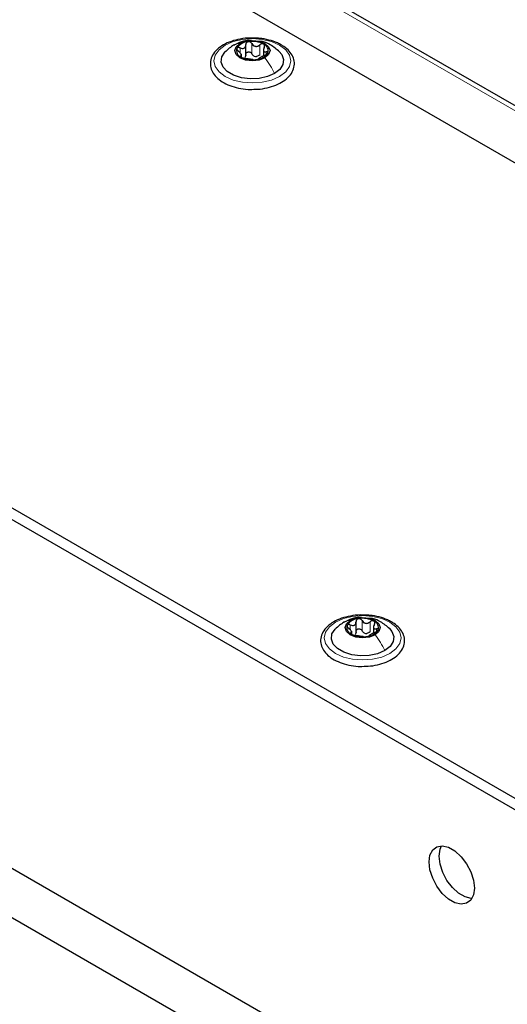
# Paper-space layout 'Blatt4' of a CAD drawing. Header units: millimetres. Extents: x 5 to 418, y 2 to 292.
# Tile 107 of 111: x 300 to 311, y 228 to 251. Entities that reach past the tile are written whole.
import ezdxf

# ---------------------------------------------------------------- set-up
doc = ezdxf.new("R2010")
doc.units = ezdxf.units.MM

psp = doc.layouts.new('Blatt4')

# ---------------------------------------------------------------- linework, layer by layer
at = {"color": 7, "linetype": 'Continuous', "lineweight": 25}
for p, q in [((343.284, 229.762), (285.537, 263.099)), ((344.453, 230.425), (288.355, 262.809)), ((261.802, 261.916), (327.563, 223.953)), ((261.566, 261.78), (327.327, 223.817)), ((265.809, 251.165), (323.084, 218.101)), ((305.184, 250.628), (305.184, 250.892)), ((305.593, 250.788), (305.593, 250.625)), ((305.08, 250.6), (305.08, 250.668)), ((266.162, 249.805), (319.785, 218.849)), ((307.661, 237.082), (307.661, 237.149)), ((307.764, 237.11), (307.764, 237.373)), ((308.173, 237.269), (308.173, 237.106))]:
    psp.add_line(p, q, dxfattribs=at)
at = {"color": 7, "linetype": 'Continuous', "lineweight": 18}
for p, q in [((344.286, 230.408), (288.189, 262.792)), ((305.049, 250.698), (305.049, 250.815)), ((305.324, 250.677), (305.324, 250.915)), ((305.509, 250.648), (305.509, 250.887)), ((305.06, 250.605), (305.06, 250.628)), ((305.661, 250.659), (305.661, 250.721)), ((307.905, 237.159), (307.905, 237.397)), ((307.629, 237.18), (307.629, 237.297)), ((308.09, 237.13), (308.09, 237.368)), ((308.242, 237.141), (308.242, 237.202)), ((307.641, 237.087), (307.641, 237.109))]:
    psp.add_line(p, q, dxfattribs=at)
at = {"color": 7, "linetype": 'Continuous', "lineweight": 18, "flags": 128}
for points in [[(305.973, 250.145), (305.786, 250.062), (305.569, 250.011), (305.336, 249.993), (305.103, 250.011), (304.886, 250.062), (304.7, 250.145), (304.557, 250.253), (304.467, 250.378), (304.436, 250.512), (304.467, 250.647), (304.557, 250.772), (304.7, 250.88), (304.886, 250.962), (305.103, 251.014), (305.336, 251.032), (305.569, 251.014), (305.786, 250.962), (305.973, 250.88), (306.116, 250.772), (306.205, 250.647), (306.236, 250.512), (306.205, 250.378), (306.116, 250.253), (305.973, 250.145)], [(308.553, 236.627), (308.367, 236.544), (308.15, 236.492), (307.917, 236.474), (307.684, 236.492), (307.467, 236.544), (307.281, 236.627), (307.138, 236.734), (307.048, 236.86), (307.017, 236.994), (307.048, 237.128), (307.138, 237.254), (307.281, 237.361), (307.467, 237.444), (307.684, 237.496), (307.917, 237.514), (308.15, 237.496), (308.367, 237.444), (308.553, 237.361), (308.696, 237.254), (308.786, 237.128), (308.817, 236.994), (308.786, 236.86), (308.696, 236.734), (308.553, 236.627)]]:
    psp.add_lwpolyline(points, dxfattribs=at)
at = {"color": 7, "linetype": 'Continuous', "lineweight": 25, "flags": 128}
for points in [[(305.044, 250.919), (305.178, 250.971), (305.336, 250.989), (305.494, 250.971), (305.628, 250.919), (305.717, 250.842), (305.749, 250.751), (305.717, 250.659), (305.628, 250.582)], [(305.628, 250.582), (305.494, 250.531), (305.336, 250.512), (305.178, 250.531), (305.044, 250.582), (304.955, 250.659), (304.924, 250.751), (304.955, 250.842), (305.044, 250.919)], [(305.855, 250.213), (305.688, 250.141), (305.492, 250.099), (305.284, 250.09), (305.08, 250.116), (304.897, 250.173), (304.749, 250.259), (304.649, 250.364), (304.605, 250.482), (304.62, 250.602), (304.692, 250.715), (304.697, 250.72)], [(305.966, 250.729), (306.023, 250.66), (306.068, 250.543), (306.053, 250.422), (305.98, 250.309), (305.855, 250.213)], [(308.209, 237.064), (308.075, 237.012), (307.917, 236.994), (307.759, 237.012), (307.625, 237.064), (307.536, 237.141), (307.505, 237.232), (307.536, 237.323), (307.625, 237.401)], [(307.625, 237.401), (307.759, 237.452), (307.917, 237.47), (308.075, 237.452), (308.209, 237.401), (308.298, 237.323), (308.33, 237.232), (308.298, 237.141), (308.209, 237.064)], [(308.436, 236.695), (308.268, 236.622), (308.073, 236.58), (307.865, 236.572), (307.661, 236.597), (307.478, 236.655), (307.33, 236.74), (307.23, 236.846), (307.186, 236.964), (307.2, 237.084), (307.273, 237.197), (307.278, 237.202)], [(308.547, 237.211), (308.604, 237.142), (308.649, 237.024), (308.634, 236.904), (308.561, 236.791), (308.436, 236.695)], [(310.533, 231.13), (310.512, 230.97), (310.449, 230.848), (310.35, 230.773), (310.223, 230.752), (310.078, 230.787), (309.928, 230.874), (309.783, 231.007), (309.656, 231.174), (309.557, 231.363), (309.494, 231.558), (309.473, 231.743), (309.494, 231.903), (309.557, 232.025), (309.656, 232.1), (309.783, 232.121), (309.928, 232.086), (310.078, 231.999), (310.223, 231.866), (310.35, 231.699), (310.449, 231.51), (310.512, 231.315), (310.533, 231.13)], [(310.477, 230.888), (310.459, 230.888), (310.314, 230.923), (310.163, 231.01), (310.018, 231.143), (309.891, 231.31), (309.793, 231.499), (309.73, 231.694), (309.708, 231.879), (309.73, 232.039), (309.765, 232.121)]]:
    psp.add_lwpolyline(points, dxfattribs=at)
at = {"color": 7, "linetype": 'Continuous', "lineweight": 25}
for centre, radius, start, end in [((305.129, 250.752), 0.165, 160.539, 249.2579), ((305.26, 250.618), 0.342, 93.4335, 146.5611), ((305.337, 250.392), 0.576, 62.6428, 99.7711), ((305.543, 250.749), 0.165, 340.539, 69.2579), ((305.335, 251.109), 0.576, 242.6428, 279.7711), ((305.439, 250.824), 0.211, 254.2708, 268.1431), ((305.413, 250.883), 0.342, 273.4335, 326.5611), ((307.84, 237.1), 0.342, 93.4335, 146.5611), ((307.918, 236.874), 0.576, 62.6428, 99.7711), ((308.124, 237.231), 0.165, 340.539, 69.2579), ((307.71, 237.233), 0.165, 160.539, 249.2579), ((307.994, 237.365), 0.342, 273.4335, 326.5611), ((307.916, 237.59), 0.576, 242.6428, 279.7711), ((308.02, 237.305), 0.211, 254.2708, 268.1431)]:
    psp.add_arc(centre, radius, start, end, dxfattribs=at)
for points, knots in [([(305.411, 251.042), (305.367, 251.044), (305.247, 251.051), (305.051, 251.027), (304.84, 250.973), (304.654, 250.889), (304.503, 250.78), (304.398, 250.648), (304.347, 250.501), (304.355, 250.353), (304.414, 250.216), (304.52, 250.095), (304.668, 249.992), (304.853, 249.911), (305.065, 249.861), (305.226, 249.839), (305.311, 249.843), (305.321, 249.843)], [0, 0, 0, 0, 0.043178, 0.116961, 0.19094, 0.26533, 0.340301, 0.415461, 0.48884, 0.558844, 0.627333, 0.696902, 0.76915, 0.842962, 0.916921, 0.990714, 1, 1, 1, 1]), ([(305.314, 250.985), (305.297, 250.988), (305.219, 250.997), (305.073, 250.959), (304.957, 250.904), (304.896, 250.875)], [0, 0, 0, 0, 0.1144085, 0.5347632, 1, 1, 1, 1]), ([(306.014, 250.884), (305.984, 250.9), (305.896, 250.947), (305.726, 251.003), (305.55, 251.039), (305.443, 251.041), (305.411, 251.042)], [0, 0, 0, 0, 0.180167, 0.52014, 0.85956, 1, 1, 1, 1]), ([(304.897, 250.876), (304.863, 250.855), (304.791, 250.81), (304.728, 250.75), (304.695, 250.718)], [0, 0, 0, 0, 0.473586, 1, 1, 1, 1]), ([(304.974, 250.807), (304.972, 250.801), (304.97, 250.79), (304.977, 250.771), (304.991, 250.751), (305.004, 250.74), (305.011, 250.734)], [0, 0, 0, 0, 0.249857, 0.499466, 0.749011, 1, 1, 1, 1]), ([(305.049, 250.815), (305.041, 250.818), (305.025, 250.824), (305.002, 250.825), (304.983, 250.82), (304.977, 250.811), (304.974, 250.807)], [0, 0, 0, 0, 0.2498071, 0.5000551, 0.7503094, 1, 1, 1, 1]), ([(305.049, 250.815), (305.065, 250.809), (305.091, 250.8), (305.124, 250.802), (305.146, 250.81), (305.163, 250.825), (305.18, 250.852), (305.182, 250.877), (305.183, 250.893)], [0, 0, 0, 0, 0.249168, 0.374303, 0.498903, 0.623987, 0.749746, 1, 1, 1, 1]), ([(305.239, 250.96), (305.231, 250.957), (305.214, 250.953), (305.196, 250.937), (305.185, 250.917), (305.184, 250.901), (305.183, 250.893)], [0, 0, 0, 0, 0.250033, 0.499632, 0.749228, 1, 1, 1, 1]), ([(305.324, 250.915), (305.32, 250.922), (305.311, 250.936), (305.29, 250.952), (305.265, 250.961), (305.248, 250.96), (305.239, 250.96)], [0, 0, 0, 0, 0.249815, 0.499908, 0.75012, 1, 1, 1, 1]), ([(305.321, 249.843), (305.387, 249.844), (305.53, 249.846), (305.74, 249.888), (305.939, 249.958), (306.106, 250.057), (306.233, 250.179), (306.309, 250.321), (306.328, 250.47), (306.291, 250.613), (306.205, 250.741), (306.105, 250.829), (306.034, 250.872), (306.014, 250.884)], [0, 0, 0, 0, 0.086679, 0.18602, 0.285774, 0.386232, 0.487425, 0.587594, 0.683756, 0.776289, 0.868666, 0.964239, 1, 1, 1, 1]), ([(305.324, 250.915), (305.334, 250.9), (305.348, 250.878), (305.379, 250.859), (305.406, 250.85), (305.433, 250.85), (305.47, 250.859), (305.493, 250.875), (305.509, 250.887)], [0, 0, 0, 0, 0.249199, 0.374336, 0.49893, 0.624007, 0.749759, 1, 1, 1, 1]), ([(305.971, 250.724), (305.902, 250.782), (305.782, 250.882), (305.615, 250.961), (305.527, 250.966), (305.505, 250.967)], [0, 0, 0, 0, 0.507466, 0.877443, 1, 1, 1, 1]), ([(305.601, 250.904), (305.594, 250.906), (305.581, 250.912), (305.555, 250.911), (305.53, 250.902), (305.516, 250.892), (305.509, 250.887)], [0, 0, 0, 0, 0.249991, 0.499611, 0.749127, 1, 1, 1, 1]), ([(305.612, 250.827), (305.605, 250.811), (305.594, 250.788), (305.592, 250.759), (305.596, 250.741), (305.606, 250.728), (305.626, 250.717), (305.647, 250.719), (305.661, 250.721)], [0, 0, 0, 0, 0.249201, 0.374338, 0.498932, 0.624008, 0.74976, 1, 1, 1, 1]), ([(305.612, 250.827), (305.616, 250.834), (305.623, 250.849), (305.624, 250.871), (305.618, 250.891), (305.607, 250.899), (305.601, 250.904)], [0, 0, 0, 0, 0.249852, 0.499902, 0.750115, 1, 1, 1, 1]), ([(305.06, 250.628), (305.068, 250.63), (305.079, 250.633), (305.08, 250.646), (305.076, 250.66), (305.066, 250.677), (305.046, 250.703), (305.025, 250.722), (305.011, 250.734)], [0, 0, 0, 0, 0.249201, 0.374338, 0.498932, 0.624008, 0.74976, 1, 1, 1, 1]), ([(305.06, 250.628), (305.057, 250.627), (305.05, 250.625), (305.048, 250.618), (305.054, 250.608), (305.065, 250.601), (305.071, 250.597)], [0, 0, 0, 0, 0.249852, 0.499902, 0.750115, 1, 1, 1, 1]), ([(305.071, 250.597), (305.078, 250.594), (305.092, 250.587), (305.117, 250.578), (305.142, 250.571), (305.156, 250.569), (305.163, 250.568)], [0, 0, 0, 0, 0.249991, 0.499611, 0.749127, 1, 1, 1, 1]), ([(305.183, 250.655), (305.183, 250.642), (305.182, 250.617), (305.168, 250.597), (305.162, 250.587)], [0, 0, 0, 0, 0.50155, 1, 1, 1, 1]), ([(305.348, 250.539), (305.338, 250.541), (305.324, 250.543), (305.293, 250.547), (305.267, 250.55), (305.239, 250.555), (305.202, 250.562), (305.179, 250.565), (305.163, 250.568)], [0, 0, 0, 0, 0.249199, 0.374336, 0.49893, 0.624007, 0.749759, 1, 1, 1, 1]), ([(305.183, 250.655), (305.184, 250.663), (305.185, 250.678), (305.196, 250.699), (305.214, 250.714), (305.238, 250.723), (305.265, 250.723), (305.29, 250.714), (305.311, 250.698), (305.32, 250.684), (305.324, 250.677)], [0, 0, 0, 0, 0.125193, 0.249438, 0.374279, 0.499024, 0.623869, 0.749369, 0.87443, 1, 1, 1, 1]), ([(305.382, 250.621), (305.37, 250.628), (305.345, 250.642), (305.331, 250.665), (305.324, 250.677)], [0, 0, 0, 0, 0.498457, 1, 1, 1, 1]), ([(305.348, 250.539), (305.352, 250.539), (305.361, 250.538), (305.382, 250.537), (305.407, 250.538), (305.424, 250.54), (305.433, 250.541)], [0, 0, 0, 0, 0.249815, 0.499908, 0.75012, 1, 1, 1, 1]), ([(305.509, 250.648), (305.497, 250.64), (305.474, 250.622), (305.446, 250.616), (305.432, 250.613)], [0, 0, 0, 0, 0.501552, 1, 1, 1, 1]), ([(305.433, 250.541), (305.441, 250.543), (305.458, 250.546), (305.476, 250.552), (305.487, 250.557), (305.488, 250.56), (305.489, 250.561)], [0, 0, 0, 0, 0.250033, 0.499632, 0.749228, 1, 1, 1, 1]), ([(305.624, 250.639), (305.607, 250.632), (305.581, 250.62), (305.549, 250.603), (305.526, 250.591), (305.509, 250.58), (305.492, 250.569), (305.49, 250.564), (305.489, 250.561)], [0, 0, 0, 0, 0.249168, 0.374303, 0.498903, 0.623987, 0.749746, 1, 1, 1, 1]), ([(305.624, 250.639), (305.632, 250.643), (305.647, 250.65), (305.67, 250.663), (305.689, 250.679), (305.695, 250.689), (305.698, 250.695)], [0, 0, 0, 0, 0.249807, 0.500055, 0.750309, 1, 1, 1, 1]), ([(305.698, 250.695), (305.7, 250.699), (305.703, 250.709), (305.695, 250.718), (305.681, 250.723), (305.668, 250.721), (305.661, 250.721)], [0, 0, 0, 0, 0.249857, 0.499466, 0.749011, 1, 1, 1, 1]), ([(307.992, 237.523), (307.948, 237.526), (307.828, 237.533), (307.632, 237.508), (307.421, 237.455), (307.235, 237.371), (307.084, 237.261), (306.979, 237.129), (306.928, 236.983), (306.936, 236.835), (306.995, 236.698), (307.101, 236.577), (307.248, 236.474), (307.434, 236.393), (307.646, 236.342), (307.807, 236.32), (307.892, 236.324), (307.901, 236.325)], [0, 0, 0, 0, 0.043178, 0.116961, 0.19094, 0.26533, 0.340301, 0.415461, 0.48884, 0.558844, 0.627333, 0.696902, 0.76915, 0.842962, 0.916921, 0.990714, 1, 1, 1, 1]), ([(307.894, 237.467), (307.878, 237.469), (307.8, 237.479), (307.654, 237.441), (307.538, 237.386), (307.477, 237.357)], [0, 0, 0, 0, 0.114409, 0.534763, 1, 1, 1, 1]), ([(307.629, 237.297), (307.646, 237.291), (307.672, 237.282), (307.705, 237.284), (307.727, 237.292), (307.744, 237.307), (307.761, 237.333), (307.763, 237.358), (307.764, 237.375)], [0, 0, 0, 0, 0.2491679, 0.3743031, 0.4989033, 0.6239875, 0.7497462, 1, 1, 1, 1]), ([(307.82, 237.441), (307.812, 237.439), (307.795, 237.435), (307.777, 237.419), (307.766, 237.398), (307.765, 237.383), (307.764, 237.375)], [0, 0, 0, 0, 0.250033, 0.499632, 0.749228, 1, 1, 1, 1]), ([(307.905, 237.397), (307.901, 237.404), (307.892, 237.418), (307.871, 237.433), (307.846, 237.443), (307.829, 237.442), (307.82, 237.441)], [0, 0, 0, 0, 0.249815, 0.499908, 0.75012, 1, 1, 1, 1]), ([(307.905, 237.397), (307.915, 237.382), (307.929, 237.359), (307.96, 237.34), (307.986, 237.332), (308.014, 237.332), (308.051, 237.34), (308.074, 237.357), (308.09, 237.368)], [0, 0, 0, 0, 0.249199, 0.374336, 0.49893, 0.624007, 0.749759, 1, 1, 1, 1]), ([(308.595, 237.366), (308.565, 237.382), (308.477, 237.429), (308.307, 237.485), (308.131, 237.521), (308.023, 237.523), (307.992, 237.523)], [0, 0, 0, 0, 0.180167, 0.52014, 0.85956, 1, 1, 1, 1]), ([(308.552, 237.206), (308.483, 237.264), (308.363, 237.364), (308.196, 237.442), (308.108, 237.448), (308.086, 237.449)], [0, 0, 0, 0, 0.5074664, 0.8774431, 1, 1, 1, 1]), ([(308.182, 237.385), (308.175, 237.388), (308.162, 237.394), (308.136, 237.392), (308.111, 237.384), (308.097, 237.373), (308.09, 237.368)], [0, 0, 0, 0, 0.249991, 0.499611, 0.749127, 1, 1, 1, 1]), ([(308.193, 237.309), (308.197, 237.316), (308.204, 237.33), (308.205, 237.352), (308.199, 237.372), (308.188, 237.381), (308.182, 237.385)], [0, 0, 0, 0, 0.249852, 0.499902, 0.750115, 1, 1, 1, 1]), ([(307.478, 237.357), (307.444, 237.336), (307.372, 237.291), (307.309, 237.231), (307.276, 237.2)], [0, 0, 0, 0, 0.4735862, 1, 1, 1, 1]), ([(307.555, 237.288), (307.553, 237.283), (307.551, 237.272), (307.558, 237.252), (307.572, 237.233), (307.585, 237.221), (307.592, 237.216)], [0, 0, 0, 0, 0.249857, 0.499466, 0.749011, 1, 1, 1, 1]), ([(307.629, 237.297), (307.622, 237.3), (307.606, 237.306), (307.583, 237.307), (307.564, 237.301), (307.558, 237.293), (307.555, 237.288)], [0, 0, 0, 0, 0.249807, 0.500055, 0.750309, 1, 1, 1, 1]), ([(307.641, 237.109), (307.648, 237.111), (307.66, 237.114), (307.661, 237.128), (307.657, 237.142), (307.647, 237.159), (307.627, 237.185), (307.606, 237.203), (307.592, 237.216)], [0, 0, 0, 0, 0.249201, 0.374338, 0.498932, 0.624008, 0.74976, 1, 1, 1, 1]), ([(307.764, 237.137), (307.765, 237.145), (307.766, 237.16), (307.777, 237.18), (307.795, 237.196), (307.819, 237.205), (307.846, 237.204), (307.871, 237.195), (307.892, 237.18), (307.901, 237.166), (307.905, 237.159)], [0, 0, 0, 0, 0.1251933, 0.2494385, 0.3742794, 0.4990244, 0.6238686, 0.7493688, 0.8744304, 1, 1, 1, 1]), ([(307.901, 236.325), (307.968, 236.326), (308.111, 236.328), (308.321, 236.37), (308.52, 236.44), (308.687, 236.539), (308.814, 236.661), (308.89, 236.802), (308.909, 236.952), (308.871, 237.095), (308.786, 237.222), (308.686, 237.31), (308.615, 237.354), (308.595, 237.366)], [0, 0, 0, 0, 0.086679, 0.18602, 0.285774, 0.386232, 0.487425, 0.587594, 0.683756, 0.776289, 0.868666, 0.964239, 1, 1, 1, 1]), ([(307.962, 237.102), (307.95, 237.109), (307.926, 237.123), (307.912, 237.147), (307.905, 237.159)], [0, 0, 0, 0, 0.498457, 1, 1, 1, 1]), ([(308.193, 237.309), (308.186, 237.293), (308.174, 237.27), (308.173, 237.241), (308.177, 237.222), (308.187, 237.209), (308.207, 237.199), (308.228, 237.201), (308.242, 237.202)], [0, 0, 0, 0, 0.249201, 0.3743378, 0.4989316, 0.6240084, 0.74976, 1, 1, 1, 1]), ([(308.205, 237.121), (308.213, 237.124), (308.228, 237.131), (308.251, 237.145), (308.27, 237.161), (308.276, 237.171), (308.279, 237.176)], [0, 0, 0, 0, 0.249807, 0.500055, 0.750309, 1, 1, 1, 1]), ([(308.279, 237.176), (308.281, 237.181), (308.283, 237.19), (308.276, 237.2), (308.262, 237.204), (308.249, 237.203), (308.242, 237.202)], [0, 0, 0, 0, 0.249857, 0.499466, 0.749011, 1, 1, 1, 1]), ([(307.641, 237.109), (307.638, 237.108), (307.63, 237.106), (307.629, 237.099), (307.635, 237.09), (307.646, 237.083), (307.652, 237.079)], [0, 0, 0, 0, 0.249852, 0.499902, 0.750115, 1, 1, 1, 1]), ([(307.652, 237.079), (307.659, 237.076), (307.672, 237.068), (307.698, 237.06), (307.723, 237.053), (307.737, 237.051), (307.744, 237.05)], [0, 0, 0, 0, 0.249991, 0.499611, 0.749127, 1, 1, 1, 1]), ([(307.764, 237.137), (307.764, 237.124), (307.763, 237.098), (307.749, 237.078), (307.743, 237.068)], [0, 0, 0, 0, 0.50155, 1, 1, 1, 1]), ([(307.929, 237.021), (307.919, 237.022), (307.905, 237.024), (307.874, 237.028), (307.848, 237.032), (307.82, 237.037), (307.783, 237.043), (307.76, 237.047), (307.744, 237.05)], [0, 0, 0, 0, 0.249199, 0.374336, 0.49893, 0.624007, 0.749759, 1, 1, 1, 1]), ([(307.929, 237.021), (307.933, 237.02), (307.942, 237.019), (307.963, 237.019), (307.988, 237.02), (308.005, 237.022), (308.014, 237.023)], [0, 0, 0, 0, 0.2498147, 0.4999078, 0.7501201, 1, 1, 1, 1]), ([(308.09, 237.13), (308.078, 237.121), (308.055, 237.104), (308.027, 237.098), (308.013, 237.095)], [0, 0, 0, 0, 0.501552, 1, 1, 1, 1]), ([(308.014, 237.023), (308.022, 237.025), (308.039, 237.027), (308.057, 237.033), (308.068, 237.039), (308.069, 237.041), (308.07, 237.043)], [0, 0, 0, 0, 0.250033, 0.499632, 0.749228, 1, 1, 1, 1]), ([(308.205, 237.121), (308.188, 237.113), (308.162, 237.102), (308.13, 237.085), (308.107, 237.072), (308.09, 237.062), (308.073, 237.051), (308.071, 237.046), (308.07, 237.043)], [0, 0, 0, 0, 0.249168, 0.374303, 0.498903, 0.623987, 0.749746, 1, 1, 1, 1])]:
    psp.add_open_spline(points, degree=3, knots=knots, dxfattribs=at)
at = {"color": 7, "linetype": 'Continuous', "lineweight": 18}
for points in [[(304.899, 250.873), (304.906, 250.878), (304.946, 250.909), (304.999, 250.914), (305.044, 250.919)], [(307.48, 237.354), (307.487, 237.359), (307.527, 237.391), (307.58, 237.396), (307.625, 237.401)]]:
    psp.add_open_spline(points, degree=3, knots=[0, 0, 0, 0, 0.162643, 1, 1, 1, 1], dxfattribs=at)
for points in [[(305.855, 250.213), (305.823, 250.279), (305.759, 250.41), (305.672, 250.525), (305.628, 250.582)], [(308.436, 236.695), (308.404, 236.76), (308.34, 236.892), (308.252, 237.006), (308.209, 237.064)]]:
    psp.add_open_spline(points, degree=3, dxfattribs=at)

doc.saveas('drawing.dxf')
